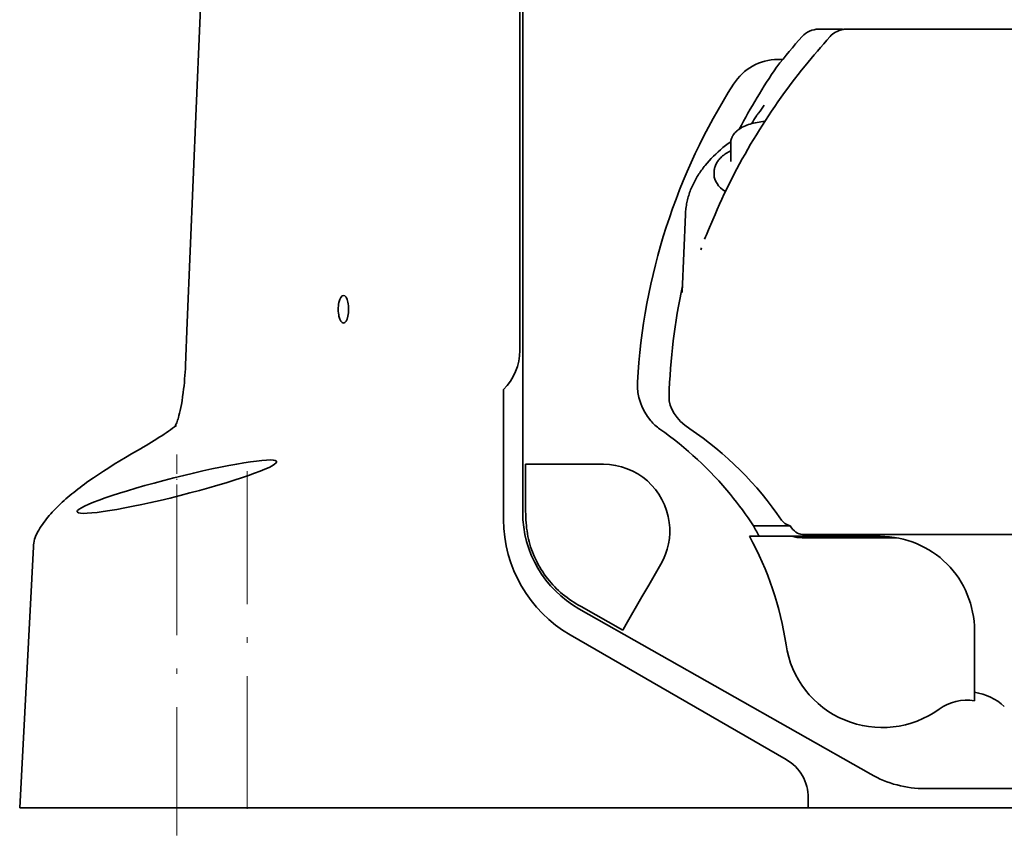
# Model space of a CAD drawing. Extents: x -922 to 7836, y -4841 to 1297.
# Tile 79 of 89: x 7067 to 7156, y -3 to 71. Entities that reach past the tile are written whole.
import ezdxf

# ---------------------------------------------------------------- set-up
doc = ezdxf.new("R2010")
doc.units = 0
doc.linetypes.add('DASHDOT', pattern=[18.5, 12, -3, 0.5, -3])

msp = doc.modelspace()

# ---------------------------------------------------------------- linework, layer by layer
at = {"color": 7, "lineweight": 35}
for p, q in [((7112.220703, 141.341507), (7112.220703, 26.658499)), ((7112.220703, 141.341507), (7112.220703, 26.658499)), ((7112.220703, 141.341507), (7112.220703, 26.658499)), ((7111.958008, 41.28167), (7111.958008, 133.942398)), ((7138.934082, 70.282555), (7140.711426, 70.282555)), ((7138.934082, 70.282555), (7140.711426, 70.282555)), ((7138.934082, 70.282555), (7140.711426, 70.282555)), ((7141.096191, 70.282555), (7140.711426, 70.282555)), ((7141.096191, 70.282555), (7140.711426, 70.282555)), ((7141.096191, 70.282555), (7140.711426, 70.282555)), ((7142.179688, 70.282555), (7141.45166, 70.282555)), ((7142.179688, 70.282555), (7141.45166, 70.282555)), ((7142.179688, 70.282555), (7141.45166, 70.282555)), ((7144.401367, 70.282555), (7142.179688, 70.282555)), ((7144.401367, 70.282555), (7142.179688, 70.282555)), ((7144.401367, 70.282555), (7142.179688, 70.282555)), ((7144.401367, 70.282555), (7153.598633, 70.282555)), ((7144.401367, 70.282555), (7153.598633, 70.282555)), ((7144.401367, 70.282555), (7153.598633, 70.282555)), ((7154.401367, 70.282555), (7153.598633, 70.282555)), ((7154.401367, 70.282555), (7153.598633, 70.282555)), ((7154.401367, 70.282555), (7153.598633, 70.282555)), ((7154.401367, 70.282555), (7163.598633, 70.282555)), ((7154.401367, 70.282555), (7163.598633, 70.282555)), ((7154.401367, 70.282555), (7163.598633, 70.282555)), ((7135.242676, 67.546692), (7135.681152, 67.546692)), ((7135.242676, 67.546692), (7135.681152, 67.546692)), ((7135.242676, 67.546692), (7135.681152, 67.546692)), ((7135.135254, 66.862068), (7135.163086, 66.899338)), ((7135.135254, 66.862068), (7135.163086, 66.899338)), ((7135.135254, 66.862068), (7135.163086, 66.899338)), ((7133.497559, 62.701256), (7133.509766, 62.716858)), ((7133.497559, 62.701256), (7133.509766, 62.716858)), ((7133.497559, 62.701256), (7133.509766, 62.716858)), ((7131, 60.038921), (7131, 58.342018)), ((7131, 60.038921), (7131, 58.342018)), ((7131, 60.038921), (7131, 58.342018)), ((7129.5, 57.405258), (7129.5, 57.13776)), ((7129.5, 57.405258), (7129.5, 57.13776)), ((7129.5, 57.405258), (7129.5, 57.13776)), ((7126.908691, 53.567982), (7126.626465, 46.57225)), ((7126.908691, 53.567982), (7126.626465, 46.57225)), ((7126.908691, 53.567982), (7126.626465, 46.57225)), ((7128.288574, 50.379059), (7128.346191, 50.546932)), ((7128.288574, 50.379059), (7128.346191, 50.546932)), ((7128.288574, 50.379059), (7128.346191, 50.546932)), ((7126.626465, 46.57225), (7126.622559, 46.511837)), ((7126.626465, 46.57225), (7126.622559, 46.511837)), ((7126.626465, 46.57225), (7126.622559, 46.511837)), ((7110.5, 37.714222), (7110.5, 37.763371)), ((7110.5, 37.557606), (7110.5, 37.714222)), ((7110.5, 37.557606), (7110.5, 37.215584)), ((7110.5, 37.215584), (7110.5, 36.959652)), ((7110.5, 36.959656), (7110.5, 36.53046)), ((7110.5, 36.53046), (7110.5, 33.624344)), ((7110.5, 26), (7110.5, 33.624344)), ((7113.122559, 31), (7112.48584, 31)), ((7112.48584, 31), (7112.48584, 26.736916)), ((7113.122559, 31), (7112.48584, 31)), ((7112.48584, 31), (7112.48584, 26.736916)), ((7113.122559, 31), (7112.48584, 31)), ((7112.48584, 31), (7112.48584, 26.736916)), ((7113.122559, 31), (7115.95752, 31)), ((7113.122559, 31), (7115.95752, 31)), ((7113.122559, 31), (7115.95752, 31)), ((7117.188477, 31), (7115.95752, 31)), ((7117.188477, 31), (7115.95752, 31)), ((7117.188477, 31), (7115.95752, 31)), ((7119.5, 31), (7117.188477, 31)), ((7119.5, 31), (7117.188477, 31)), ((7119.5, 31), (7117.188477, 31)), ((7136.35791, 25.441887), (7133.047363, 25.441887)), ((7136.35791, 25.441887), (7133.047363, 25.441887)), ((7136.35791, 25.441887), (7133.047363, 25.441887)), ((7132.696777, 24.5), (7133.569824, 24.5)), ((7132.696777, 24.5), (7133.569824, 24.5)), ((7132.696777, 24.5), (7133.569824, 24.5)), ((7144.5, 24.5), (7133.569824, 24.5)), ((7144.5, 24.5), (7133.569824, 24.5)), ((7144.5, 24.5), (7133.569824, 24.5)), ((7137.454102, 24.376287), (7145.944824, 24.376287)), ((7137.454102, 24.376287), (7145.944824, 24.376287)), ((7137.454102, 24.376287), (7145.944824, 24.376287)), ((7137.463867, 24.679169), (7220.694336, 24.679169)), ((7137.463867, 24.679169), (7220.694336, 24.679169)), ((7137.463867, 24.679169), (7220.694336, 24.679169)), ((7068.04834, 23.541103), (7066.814453, 0)), ((7124.696289, 22), (7123.597168, 20.096392)), ((7124.696289, 22), (7123.597168, 20.096392)), ((7124.696289, 22), (7123.597168, 20.096392)), ((7122.981445, 19.030005), (7123.597168, 20.096392)), ((7122.981445, 19.030005), (7123.597168, 20.096392)), ((7122.981445, 19.030005), (7123.597168, 20.096392)), ((7121.563965, 16.575083), (7122.981445, 19.030005)), ((7121.563965, 16.575083), (7122.981445, 19.030005)), ((7121.563965, 16.575083), (7122.981445, 19.030005)), ((7143.632813, 3.021476), (7117.28418, 17.965433)), ((7143.632813, 3.021476), (7117.28418, 17.965433)), ((7143.632813, 3.021476), (7117.28418, 17.965433)), ((7121.245605, 16.02372), (7117.483398, 18.15764)), ((7121.245605, 16.02372), (7117.483398, 18.15764)), ((7121.245605, 16.02372), (7117.483398, 18.15764)), ((7121.245605, 16.02372), (7121.563965, 16.575083)), ((7121.245605, 16.02372), (7121.563965, 16.575083)), ((7121.245605, 16.02372), (7121.563965, 16.575083)), ((7153, 16), (7153, 10.421061)), ((7153, 16), (7153, 10.421061)), ((7153, 16), (7153, 10.421061)), ((7136, 4.349365), (7116.5, 15.607696)), ((7153, 9.643494), (7153, 10.421065)), ((7153, 9.643494), (7153, 10.421065)), ((7153, 9.643494), (7153, 10.421065)), ((7148.562988, 1.720634), (7172, 1.720634)), ((7148.562988, 1.720634), (7172, 1.720634)), ((7148.562988, 1.720634), (7172, 1.720634)), ((7080.955566, 0), (7066.814453, 0)), ((7081.061035, 0), (7080.955566, 0)), ((7081.061035, 0), (7087.010742, 0)), ((7093.937988, 0), (7087.010742, 0)), ((7093.937988, 0), (7094.631348, 0)), ((7094.631348, 0), (7100.226074, 0)), ((7100.226074, 0), (7103.361816, 0)), ((7103.361816, 0), (7138, 0)), ((7138, 0.885263), (7138, 0)), ((7138, 0), (7172, 0))]:
    msp.add_line(p, q, dxfattribs=at)
at = {"color": 7, "linetype": 'DASHDOT', "lineweight": 13, "ltscale": 0.144693}
msp.add_line((7081, 31.872566), (7081, 26.084864), dxfattribs=at)
at = {"color": 7, "linetype": 'DASHDOT', "lineweight": 13}
for p, q in [((7087.349121, 30.388975), (7087.349121, -2.76318)), ((7081, 27.576454), (7081, -2.50695))]:
    msp.add_line(p, q, dxfattribs=at)
at = {"color": 7, "lineweight": 35}
for points in [[(7085.962891, 132.549652), (7085.382813, 121.010536), (7084.822754, 109.455246), (7084.102539, 94.01709), (7083.410156, 78.562592), (7082.742676, 63.109428), (7081.938477, 43.799858), (7081.78125, 39.938438)], [(7134.062012, 61.949398), (7133.890625, 61.935699), (7133.720215, 61.917511), (7133.551758, 61.894863), (7133.385254, 61.867794), (7133.222168, 61.836437), (7133.065918, 61.801613), (7132.90625, 61.761047), (7132.750977, 61.716217), (7132.601563, 61.667744), (7132.457031, 61.615162), (7132.316895, 61.558487), (7132.182129, 61.497784), (7132.043457, 61.428299), (7131.935059, 61.367855), (7131.827637, 61.302376), (7131.71582, 61.226833), (7131.656738, 61.183205), (7131.599609, 61.138409), (7131.544434, 61.092262), (7131.499512, 61.052143)], [(7134.062012, 61.949398), (7133.890625, 61.935699), (7133.720215, 61.917511), (7133.551758, 61.894863), (7133.385254, 61.867794), (7133.222168, 61.836437), (7133.065918, 61.801613), (7132.90625, 61.761047), (7132.750977, 61.716217), (7132.601563, 61.667744), (7132.457031, 61.615162), (7132.316895, 61.558487), (7132.182129, 61.497784), (7132.043457, 61.428299), (7131.935059, 61.367855), (7131.827637, 61.302376), (7131.71582, 61.226833), (7131.656738, 61.183205), (7131.599609, 61.138409), (7131.544434, 61.092262), (7131.499512, 61.052143)], [(7134.062012, 61.949398), (7133.890625, 61.935699), (7133.720215, 61.917511), (7133.551758, 61.894863), (7133.385254, 61.867794), (7133.222168, 61.836437), (7133.065918, 61.801613), (7132.90625, 61.761047), (7132.750977, 61.716217), (7132.601563, 61.667744), (7132.457031, 61.615162), (7132.316895, 61.558487), (7132.182129, 61.497784), (7132.043457, 61.428299), (7131.935059, 61.367855), (7131.827637, 61.302376), (7131.71582, 61.226833), (7131.656738, 61.183205), (7131.599609, 61.138409), (7131.544434, 61.092262), (7131.499512, 61.052143)], [(7131.499512, 61.052143), (7131.445801, 61.001602), (7131.39502, 60.949688), (7131.347168, 60.896412), (7131.277344, 60.8106), (7131.243652, 60.764786), (7131.211914, 60.718079), (7131.182129, 60.67049), (7131.132813, 60.581165), (7131.112793, 60.539726), (7131.087402, 60.480236), (7131.064453, 60.419735), (7131.038086, 60.332172), (7131.018555, 60.243111), (7131.008789, 60.180313), (7131.000977, 60.086151), (7131, 60.038921)], [(7131.499512, 61.052143), (7131.445801, 61.001602), (7131.39502, 60.949688), (7131.347168, 60.896412), (7131.277344, 60.8106), (7131.243652, 60.764786), (7131.211914, 60.718079), (7131.182129, 60.67049), (7131.132813, 60.581165), (7131.112793, 60.539726), (7131.087402, 60.480236), (7131.064453, 60.419735), (7131.038086, 60.332172), (7131.018555, 60.243111), (7131.008789, 60.180313), (7131.000977, 60.086151), (7131, 60.038921)], [(7131.499512, 61.052143), (7131.445801, 61.001602), (7131.39502, 60.949688), (7131.347168, 60.896412), (7131.277344, 60.8106), (7131.243652, 60.764786), (7131.211914, 60.718079), (7131.182129, 60.67049), (7131.132813, 60.581165), (7131.112793, 60.539726), (7131.087402, 60.480236), (7131.064453, 60.419735), (7131.038086, 60.332172), (7131.018555, 60.243111), (7131.008789, 60.180313), (7131.000977, 60.086151), (7131, 60.038921)], [(7126.908691, 53.566921), (7126.916016, 53.707005), (7126.925781, 53.846897), (7126.937988, 53.978672), (7126.953125, 54.11018), (7126.970703, 54.241665), (7126.991211, 54.372772), (7127.013672, 54.503456), (7127.039063, 54.633659), (7127.067383, 54.763496), (7127.097656, 54.892757), (7127.130859, 55.021587), (7127.166016, 55.149761), (7127.204102, 55.277447), (7127.244629, 55.404388), (7127.287598, 55.530815), (7127.333008, 55.656418), (7127.380371, 55.781372), (7127.430176, 55.905437), (7127.482422, 56.028374), (7127.536621, 56.150368), (7127.593262, 56.271767), (7127.651855, 56.392162), (7127.712891, 56.511948), (7127.775879, 56.63068), (7127.84082, 56.748798), (7127.908203, 56.865818), (7127.977539, 56.98222), (7128.048828, 57.097485), (7128.12207, 57.212139), (7128.197266, 57.325623), (7128.274902, 57.438526), (7128.354004, 57.550236), (7128.435059, 57.661217), (7128.517578, 57.770981), (7128.602051, 57.879696), (7128.687988, 57.987186), (7128.866211, 58.199909), (7129.050781, 58.409019), (7129.242676, 58.614529), (7129.440918, 58.816456), (7129.645996, 59.014809), (7129.857422, 59.209644), (7130.074707, 59.400646), (7130.297852, 59.58783), (7130.527344, 59.771515), (7130.762695, 59.951729), (7131.003418, 60.128475)], [(7126.908691, 53.566921), (7126.916016, 53.707005), (7126.925781, 53.846897), (7126.937988, 53.978672), (7126.953125, 54.11018), (7126.970703, 54.241665), (7126.991211, 54.372772), (7127.013672, 54.503456), (7127.039063, 54.633659), (7127.067383, 54.763496), (7127.097656, 54.892757), (7127.130859, 55.021587), (7127.166016, 55.149761), (7127.204102, 55.277447), (7127.244629, 55.404388), (7127.287598, 55.530815), (7127.333008, 55.656418), (7127.380371, 55.781372), (7127.430176, 55.905437), (7127.482422, 56.028374), (7127.536621, 56.150368), (7127.593262, 56.271767), (7127.651855, 56.392162), (7127.712891, 56.511948), (7127.775879, 56.63068), (7127.84082, 56.748798), (7127.908203, 56.865818), (7127.977539, 56.98222), (7128.048828, 57.097485), (7128.12207, 57.212139), (7128.197266, 57.325623), (7128.274902, 57.438526), (7128.354004, 57.550236), (7128.435059, 57.661217), (7128.517578, 57.770981), (7128.602051, 57.879696), (7128.687988, 57.987186), (7128.866211, 58.199909), (7129.050781, 58.409019), (7129.242676, 58.614529), (7129.440918, 58.816456), (7129.645996, 59.014809), (7129.857422, 59.209644), (7130.074707, 59.400646), (7130.297852, 59.58783), (7130.527344, 59.771515), (7130.762695, 59.951729), (7131.003418, 60.128475)], [(7126.908691, 53.566921), (7126.916016, 53.707005), (7126.925781, 53.846897), (7126.937988, 53.978672), (7126.953125, 54.11018), (7126.970703, 54.241665), (7126.991211, 54.372772), (7127.013672, 54.503456), (7127.039063, 54.633659), (7127.067383, 54.763496), (7127.097656, 54.892757), (7127.130859, 55.021587), (7127.166016, 55.149761), (7127.204102, 55.277447), (7127.244629, 55.404388), (7127.287598, 55.530815), (7127.333008, 55.656418), (7127.380371, 55.781372), (7127.430176, 55.905437), (7127.482422, 56.028374), (7127.536621, 56.150368), (7127.593262, 56.271767), (7127.651855, 56.392162), (7127.712891, 56.511948), (7127.775879, 56.63068), (7127.84082, 56.748798), (7127.908203, 56.865818), (7127.977539, 56.98222), (7128.048828, 57.097485), (7128.12207, 57.212139), (7128.197266, 57.325623), (7128.274902, 57.438526), (7128.354004, 57.550236), (7128.435059, 57.661217), (7128.517578, 57.770981), (7128.602051, 57.879696), (7128.687988, 57.987186), (7128.866211, 58.199909), (7129.050781, 58.409019), (7129.242676, 58.614529), (7129.440918, 58.816456), (7129.645996, 59.014809), (7129.857422, 59.209644), (7130.074707, 59.400646), (7130.297852, 59.58783), (7130.527344, 59.771515), (7130.762695, 59.951729), (7131.003418, 60.128475)], [(7130.172852, 58.753128), (7130.097168, 58.681271), (7130.025391, 58.607723), (7129.95752, 58.53252), (7129.894043, 58.455669), (7129.821777, 58.358822), (7129.757324, 58.261929), (7129.699707, 58.162899), (7129.647949, 58.059364), (7129.613281, 57.979023), (7129.583008, 57.897587), (7129.564941, 57.841354), (7129.549316, 57.784706), (7129.535645, 57.727688), (7129.52002, 57.647892), (7129.51123, 57.587448), (7129.504883, 57.526867), (7129.501465, 57.466084), (7129.5, 57.405258)], [(7130.172852, 58.753128), (7130.097168, 58.681271), (7130.025391, 58.607723), (7129.95752, 58.53252), (7129.894043, 58.455669), (7129.821777, 58.358822), (7129.757324, 58.261929), (7129.699707, 58.162899), (7129.647949, 58.059364), (7129.613281, 57.979023), (7129.583008, 57.897587), (7129.564941, 57.841354), (7129.549316, 57.784706), (7129.535645, 57.727688), (7129.52002, 57.647892), (7129.51123, 57.587448), (7129.504883, 57.526867), (7129.501465, 57.466084), (7129.5, 57.405258)], [(7130.172852, 58.753128), (7130.097168, 58.681271), (7130.025391, 58.607723), (7129.95752, 58.53252), (7129.894043, 58.455669), (7129.821777, 58.358822), (7129.757324, 58.261929), (7129.699707, 58.162899), (7129.647949, 58.059364), (7129.613281, 57.979023), (7129.583008, 57.897587), (7129.564941, 57.841354), (7129.549316, 57.784706), (7129.535645, 57.727688), (7129.52002, 57.647892), (7129.51123, 57.587448), (7129.504883, 57.526867), (7129.501465, 57.466084), (7129.5, 57.405258)], [(7128.640137, 51.341877), (7128.728027, 51.534588), (7128.812012, 51.729771), (7128.994629, 52.164154), (7129.379883, 53.084709)], [(7128.640137, 51.341877), (7128.728027, 51.534588), (7128.812012, 51.729771), (7128.994629, 52.164154), (7129.379883, 53.084709)], [(7128.640137, 51.341877), (7128.728027, 51.534588), (7128.812012, 51.729771), (7128.994629, 52.164154), (7129.379883, 53.084709)], [(7081.575195, 37.472244), (7081.522461, 37.083523), (7081.467773, 36.730026), (7081.412598, 36.409309), (7081.356934, 36.118412), (7081.300781, 35.855026), (7081.245605, 35.617077), (7081.188965, 35.397545), (7081.143555, 35.233852), (7081.106445, 35.109921), (7081.066895, 34.98716), (7081.025391, 34.865002), (7080.98584, 34.758209), (7080.94873, 34.664288), (7080.914063, 34.583012), (7080.882813, 34.514187), (7080.85498, 34.457573), (7080.831055, 34.412987)], [(7077.446289, 32.253994), (7076.89502, 31.937019), (7076.361328, 31.623528), (7075.841309, 31.31189), (7075.339355, 31.003746), (7074.852051, 30.69762), (7074.379883, 30.393869), (7073.923828, 30.092331), (7073.483398, 29.792833), (7073.060547, 29.496899), (7072.855957, 29.350489), (7072.652344, 29.202532), (7072.455566, 29.056791), (7072.259766, 28.909447), (7072.069824, 28.764118), (7071.881348, 28.617123), (7071.697266, 28.470562), (7071.51416, 28.322231), (7071.336914, 28.175642), (7071.161133, 28.027206), (7070.991211, 27.880377), (7070.823242, 27.731619), (7070.660645, 27.5842), (7070.499512, 27.434765), (7070.344727, 27.287123), (7070.191895, 27.137396), (7070.043457, 26.988253), (7069.897949, 26.836924), (7069.756348, 26.685677), (7069.617676, 26.532137), (7069.483398, 26.378099), (7069.351563, 26.221661), (7069.224121, 26.063963), (7069.099609, 25.903744), (7068.978516, 25.741468), (7068.861816, 25.576555), (7068.748047, 25.408581), (7068.63916, 25.237867), (7068.533691, 25.063837), (7068.433594, 24.886995)], [(7112.648438, 24.735298), (7112.692871, 24.495678), (7112.744141, 24.257631), (7112.802246, 24.021338), (7112.866699, 23.786957), (7112.9375, 23.55464), (7113.014648, 23.324526), (7113.098145, 23.096743), (7113.1875, 22.871408), (7113.288574, 22.635679), (7113.395996, 22.402946), (7113.509766, 22.173336), (7113.629395, 21.946974), (7113.755371, 21.723991), (7113.887695, 21.504526), (7114.025879, 21.288717), (7114.169434, 21.076715), (7114.319336, 20.868677), (7114.475098, 20.664768), (7114.625977, 20.477324), (7114.782227, 20.293831), (7114.943359, 20.114462), (7115.109375, 19.939404), (7115.280762, 19.76885), (7115.456543, 19.603016), (7115.637207, 19.442125), (7115.822266, 19.286415)], [(7112.648438, 24.735298), (7112.692871, 24.495678), (7112.744141, 24.257631), (7112.802246, 24.021338), (7112.866699, 23.786957), (7112.9375, 23.55464), (7113.014648, 23.324526), (7113.098145, 23.096743), (7113.1875, 22.871408), (7113.288574, 22.635679), (7113.395996, 22.402946), (7113.509766, 22.173336), (7113.629395, 21.946974), (7113.755371, 21.723991), (7113.887695, 21.504526), (7114.025879, 21.288717), (7114.169434, 21.076715), (7114.319336, 20.868677), (7114.475098, 20.664768), (7114.625977, 20.477324), (7114.782227, 20.293831), (7114.943359, 20.114462), (7115.109375, 19.939404), (7115.280762, 19.76885), (7115.456543, 19.603016), (7115.637207, 19.442125), (7115.822266, 19.286415)], [(7112.648438, 24.735298), (7112.692871, 24.495678), (7112.744141, 24.257631), (7112.802246, 24.021338), (7112.866699, 23.786957), (7112.9375, 23.55464), (7113.014648, 23.324526), (7113.098145, 23.096743), (7113.1875, 22.871408), (7113.288574, 22.635679), (7113.395996, 22.402946), (7113.509766, 22.173336), (7113.629395, 21.946974), (7113.755371, 21.723991), (7113.887695, 21.504526), (7114.025879, 21.288717), (7114.169434, 21.076715), (7114.319336, 20.868677), (7114.475098, 20.664768), (7114.625977, 20.477324), (7114.782227, 20.293831), (7114.943359, 20.114462), (7115.109375, 19.939404), (7115.280762, 19.76885), (7115.456543, 19.603016), (7115.637207, 19.442125), (7115.822266, 19.286415)]]:
    msp.add_lwpolyline(points, dxfattribs=at)
for centre, radius, start, end in [((7138.934082, 68.282555), 2, 90.000003, 138.252359), ((7138.934082, 68.282555), 2, 90.000003, 138.252359), ((7138.934082, 68.282555), 2, 90.000003, 138.252359), ((7141.451172, 68.283035), 1.99942, 101.855053, 138.17403), ((7141.451172, 68.283035), 1.99942, 101.855053, 138.17403), ((7141.451172, 68.283035), 1.99942, 101.855053, 138.17403), ((7141.45166, 68.286949), 1.995603, 90.000125, 101.887653), ((7141.45166, 68.286949), 1.995603, 90.000125, 101.887653), ((7141.45166, 68.286949), 1.995603, 90.000125, 101.887653), ((7181.013184, 30.728521), 58.400071, 138.252372, 141.7304), ((7181.013184, 30.728521), 58.400071, 138.252372, 141.7304), ((7181.013184, 30.728521), 58.400071, 138.252372, 141.7304), ((7192.944824, 22.085779), 71.178275, 138.105127, 140.897787), ((7192.944824, 22.085779), 71.178275, 138.105127, 140.897787), ((7192.944824, 22.085779), 71.178275, 138.105127, 140.897787), ((7182.281738, 30.812916), 57.399331, 140.945134, 157.168978), ((7182.281738, 30.812916), 57.399331, 140.945134, 157.168978), ((7182.281738, 30.812916), 57.399331, 140.945134, 157.168978), ((7181.128418, 35.39719), 55.725891, 145.622939, 152.342643), ((7181.128418, 35.39719), 55.725891, 145.622939, 152.342643), ((7181.128418, 35.39719), 55.725891, 145.622939, 152.342643), ((7178.17334, 35.368343), 55.671014, 147.458443, 176.866082), ((7178.17334, 35.368343), 55.671014, 147.458443, 176.866082), ((7178.17334, 35.368343), 55.671014, 147.458443, 176.866082), ((7126.060547, 68.510384), 9.436846, 322.125703, 327.477959), ((7126.060547, 68.510384), 9.436846, 322.125703, 327.477959), ((7126.060547, 68.510384), 9.436846, 322.125703, 327.477959), ((7110.352539, 76.941803), 27.158046, 325.984388, 327.751323), ((7110.352539, 76.941803), 27.158046, 325.984388, 327.751323), ((7110.352539, 76.941803), 27.158046, 325.984388, 327.751323), ((7136.04834, 60.724987), 3.226908, 142.234018, 147.678307), ((7136.04834, 60.724987), 3.226908, 142.234018, 147.678307), ((7136.04834, 60.724987), 3.226908, 142.234018, 147.678307), ((7132.672363, 55.942974), 3.761763, 116.393732, 131.649574), ((7132.672363, 55.942974), 3.761763, 116.393732, 131.649574), ((7132.672363, 55.942974), 3.761763, 116.393732, 131.649574), ((7181.199219, 35.369652), 55.802449, 167.843798, 178.185319), ((7181.199219, 35.369652), 55.802449, 167.843798, 178.185319), ((7181.199219, 35.369652), 55.802449, 167.843798, 178.185319), ((7106.98584, 41.280754), 4.972081, 314.973245, 0.01052), ((7053.092773, 41.095966), 28.712172, 352.749439, 357.689501), ((7127.001953, 37.645958), 4.215317, 220.056459, 235.182514), ((7127.001953, 37.645958), 4.215317, 220.056459, 235.182514), ((7127.001953, 37.645958), 4.215317, 220.056459, 235.182514), ((7106.158203, 7.88679), 32.117589, 39.37351, 54.966975), ((7106.158203, 7.88679), 32.117589, 39.37351, 54.966975), ((7106.158203, 7.88679), 32.117589, 39.37351, 54.966975), ((7110.035645, 8.597387), 30.887788, 34.171959, 56.023507), ((7110.035645, 8.597387), 30.887788, 34.171959, 56.023507), ((7110.035645, 8.597387), 30.887788, 34.171959, 56.023507), ((7089.919922, 31.228333), 0.079887, 0.164782, 39.326894), ((7119.5, 25), 6, 7.139387, 90.000003), ((7119.5, 25), 6, 7.139387, 90.000003), ((7119.5, 25), 6, 7.139387, 90.000003), ((7107.015625, 8.574584), 31.018964, 32.940916, 39.396429), ((7107.015625, 8.574584), 31.018964, 32.940916, 39.396429), ((7107.015625, 8.574584), 31.018964, 32.940916, 39.396429), ((7072.080078, 26.729097), 0.079887, 180.16478, 219.326899), ((7124.522461, 26.70153), 12.035988, 179.831559, 189.402461), ((7124.522461, 26.70153), 12.035988, 179.831559, 189.402461), ((7124.522461, 26.70153), 12.035988, 179.831559, 189.402461), ((7122.5, 26), 12, 179.999995, 239.999997), ((7122.213379, 26.657919), 9.992887, 179.996672, 240.442975), ((7122.213379, 26.657919), 9.992887, 179.996672, 240.442975), ((7122.213379, 26.657919), 9.992887, 179.996672, 240.442975), ((7071.175781, 23.373325), 3.132116, 151.10224, 176.929248), ((7119.5, 25), 6, 329.999999, 7.139387), ((7119.5, 25), 6, 329.999999, 7.139387), ((7119.5, 25), 6, 329.999999, 7.139387), ((7107.075195, 10.427679), 29.999696, 27.97473, 30.031672), ((7107.075195, 10.427679), 29.999696, 27.97473, 30.031672), ((7107.075195, 10.427679), 29.999696, 27.97473, 30.031672), ((7107.075195, 10.427528), 29.231743, 8.432491, 28.777571), ((7107.075195, 10.427528), 29.231743, 8.432491, 28.777571), ((7107.075195, 10.427528), 29.231743, 8.432491, 28.777571), ((7137.433594, 28.052225), 3.675603, 255.140095, 270.319036), ((7137.433594, 28.052225), 3.675603, 255.140095, 270.319036), ((7137.433594, 28.052225), 3.675603, 255.140095, 270.319036), ((7144.5, 16), 8.5, 0, 90.000003), ((7144.5, 16), 8.5, 0, 90.000003), ((7144.5, 16), 8.5, 0, 90.000003), ((7123.391113, 28.645435), 12.03688, 231.03734, 240.607515), ((7123.391113, 28.645435), 12.03688, 231.03734, 240.607515), ((7123.391113, 28.645435), 12.03688, 231.03734, 240.607515), ((7144.664063, 16), 8.768257, 188.432492, 305.916861), ((7144.664063, 16), 8.768257, 188.432492, 305.916861), ((7144.664063, 16), 8.768257, 188.432492, 305.916861), ((7152.290039, 5.471741), 4.999952, 47.133882, 81.839006), ((7152.290039, 5.471741), 4.999952, 47.133882, 81.839006), ((7152.290039, 5.471741), 4.999952, 47.133882, 81.839006), ((7152.290039, 5.471703), 4.231743, 80.344027, 125.91686), ((7152.290039, 5.471703), 4.231743, 80.344027, 125.91686), ((7152.290039, 5.471703), 4.231743, 80.344027, 125.91686), ((7134, 0.885263), 4, 0, 60.000002), ((7148.562988, 11.714437), 9.993803, 240.439478, 270.000155), ((7148.562988, 11.714437), 9.993803, 240.439478, 270.000155), ((7148.562988, 11.714437), 9.993803, 240.439478, 270.000155)]:
    msp.add_arc(centre, radius, start, end, dxfattribs=at)
for centre, major_axis, ratio, start_param, end_param in [((7135.411621, 62.222519), (1.313965, -5.181536), 0.931693, 2.909600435, 3.860800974), ((7135.411621, 62.222519), (1.313965, -5.181536), 0.931693, 2.909600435, 3.860800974), ((7135.411621, 62.222519), (1.313965, -5.181536), 0.931693, 2.909600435, 3.860800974), ((7134.5, 57.137684), (-5, 0), 0.5, 6.28315471, 6.933847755), ((7134.5, 57.137684), (-5, 0), 0.5, 6.28315471, 6.933847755), ((7134.5, 57.137684), (-5, 0), 0.5, 6.28315471, 6.933847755), ((7096.038086, 45), (0, 1.25), 0.374607, 0.000038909, 1.070796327), ((7096.038086, 45), (0, 1.25), 0.374607, 3.141631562, 6.283224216), ((7096.038086, 45), (0, 1.25), 0.374607, 1.070796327, 3.141631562), ((7127.590332, 37.854214), (4.320801, -2.721293), 0.933563, 3.620242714, 4.378977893), ((7127.590332, 37.854214), (4.320801, -2.721293), 0.933563, 3.620242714, 4.378977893), ((7127.590332, 37.854214), (4.320801, -2.721293), 0.933563, 3.620242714, 4.378977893), ((7134.53418, 37.046139), (9.110352, -0.019289), 0.514175, 3.126368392, 3.795605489), ((7134.53418, 37.046139), (9.110352, -0.019289), 0.514175, 3.126368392, 3.795605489), ((7134.53418, 37.046139), (9.110352, -0.019289), 0.514175, 3.126368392, 3.795605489), ((7052.446289, 26.540014), (30.520508, 10.662957), 0.14334, 5.620444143, 5.866294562), ((7081, 28.978714), (8.997559, 2.26912), 0.090743, 0.040435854, 3.11871165), ((7081, 28.978714), (8.997559, 2.26912), 0.090743, 3.182028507, 6.260304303), ((7137.486328, 26.270184), (2.001465, 0.002304), 0.500441, 3.468401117, 4.112832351), ((7137.486328, 26.270184), (2.001465, 0.002304), 0.500441, 3.468401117, 4.112832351), ((7137.486328, 26.270184), (2.001465, 0.002304), 0.500441, 3.468401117, 4.112832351), ((7137.575684, 29.088079), (-0.140625, -4.408451), 0.453646, 5.700607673, 6.297638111), ((7137.575684, 29.088079), (-0.140625, -4.408451), 0.453646, 5.700607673, 6.297638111), ((7137.575684, 29.088079), (-0.140625, -4.408451), 0.453646, 5.700607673, 6.297638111)]:
    msp.add_ellipse(centre, major_axis=major_axis, ratio=ratio, start_param=start_param, end_param=end_param, dxfattribs=at)

doc.saveas('drawing.dxf')
